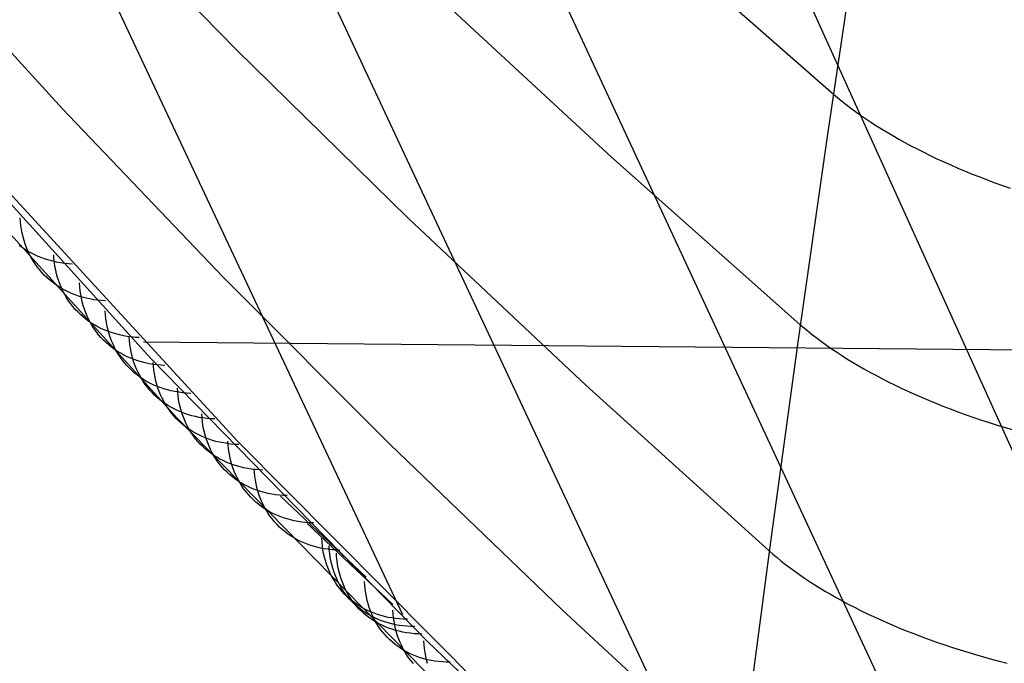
# Model space of a CAD drawing. Header units: millimetres. Extents: x 119 to 175.9, y -203.1 to -153.8.
# Tile 201 of 256: x 172.733 to 173.448, y -201.873 to -201.406. Entities that reach past the tile are written whole.
import ezdxf

# ---------------------------------------------------------------- set-up
doc = ezdxf.new("R2010")
doc.units = ezdxf.units.MM
doc.header["$MEASUREMENT"] = 0
doc.layers.add('Livello 03', color=5, linetype='Continuous', true_color=0x0000ff)

msp = doc.modelspace()

# ---------------------------------------------------------------- linework, layer by layer
at = {"layer": 'Livello 03'}
for p, q in [((173.66528, -202.18566, 52.1384), (173.07895, -200.89112, 49.72295)), ((173.01151, -201.83807, 51.65806), (172.6407, -201.04991, 50.1296)), ((173.29397, -202.10426, 52.08359), (172.86534, -201.18932, 50.31765)), ((173.49594, -202.18289, 52.17912), (173.05403, -201.23227, 50.35787)), ((172.77054, -201.30516, 51.64546), (172.89068, -201.42817, 51.85466)), ((173.18402, -201.3374, 52.58094), (173.32398, -201.46017, 52.79257)), ((173.34234, -201.33766, 52.90049), (173.31951, -201.49108, 52.76736)), ((172.65237, -201.34801, 51.30208), (172.76454, -201.47096, 51.50707)), ((173.03063, -201.38361, 52.21344), (173.16302, -201.50598, 52.42278)), ((172.89068, -201.42817, 51.85466), (173.01526, -201.5503, 52.06085)), ((172.64084, -201.445, 51.19321), (172.82851, -201.65208, 51.53119)), ((173.32398, -201.46017, 52.79257), (173.32698, -201.46271, 52.79691)), ((173.32698, -201.46271, 52.79691), (173.33009, -201.46525, 52.80121)), ((173.33009, -201.46525, 52.80121), (173.33331, -201.46778, 52.80549)), ((172.76454, -201.47096, 51.50707), (172.88112, -201.59309, 51.70924)), ((173.33331, -201.46778, 52.80549), (173.33663, -201.47032, 52.80972)), ((173.33663, -201.47032, 52.80972), (173.34007, -201.47285, 52.81392)), ((173.34007, -201.47285, 52.81392), (173.34361, -201.47538, 52.81807)), ((173.34361, -201.47538, 52.81807), (173.34727, -201.4779, 52.82217)), ((173.34727, -201.4779, 52.82217), (173.35103, -201.48041, 52.82623)), ((173.35103, -201.48041, 52.82623), (173.35489, -201.48291, 52.83023)), ((172.84748, -201.69523, 51.49444), (172.65922, -201.48764, 51.15808)), ((173.35489, -201.48291, 52.83023), (173.35886, -201.4854, 52.83418)), ((173.35886, -201.4854, 52.83418), (173.36294, -201.48788, 52.83807)), ((173.36294, -201.48788, 52.83807), (173.36712, -201.49035, 52.84189)), ((173.31951, -201.49108, 52.76736), (173.29815, -201.64029, 52.6293)), ((173.36712, -201.49035, 52.84189), (173.3714, -201.4928, 52.84566)), ((173.3714, -201.4928, 52.84566), (173.37579, -201.49523, 52.84935)), ((173.37579, -201.49523, 52.84935), (173.38027, -201.49764, 52.85298)), ((173.38027, -201.49764, 52.85298), (173.38485, -201.50003, 52.85653)), ((173.38485, -201.50003, 52.85653), (173.38953, -201.5024, 52.86)), ((173.38953, -201.5024, 52.86), (173.3943, -201.50474, 52.8634)), ((172.89144, -201.71205, 51.45815), (172.70185, -201.50581, 51.1235)), ((173.16302, -201.50598, 52.42278), (173.29973, -201.62734, 52.62881)), ((173.3943, -201.50474, 52.8634), (173.39917, -201.50706, 52.86671)), ((173.39917, -201.50706, 52.86671), (173.40412, -201.50935, 52.86994)), ((173.40412, -201.50935, 52.86994), (173.40917, -201.51161, 52.87308)), ((173.40917, -201.51161, 52.87308), (173.4143, -201.51385, 52.87614)), ((173.4143, -201.51385, 52.87614), (173.41951, -201.51605, 52.8791)), ((173.41951, -201.51605, 52.8791), (173.4248, -201.51821, 52.88196)), ((173.4248, -201.51821, 52.88196), (173.43017, -201.52034, 52.88473)), ((173.43017, -201.52034, 52.88473), (173.43562, -201.52244, 52.88741)), ((173.43562, -201.52244, 52.88741), (173.44113, -201.52449, 52.88998)), ((173.44113, -201.52449, 52.88998), (173.44672, -201.52651, 52.89245)), ((173.44672, -201.52651, 52.89245), (173.45237, -201.52849, 52.89481)), ((172.73393, -201.55286, 51.36284), (172.73372, -201.55001, 51.36472)), ((172.73424, -201.55568, 51.36093), (172.73393, -201.55286, 51.36284)), ((173.01526, -201.5503, 52.06085), (173.14417, -201.67149, 52.26391)), ((172.73466, -201.55846, 51.35899), (172.73424, -201.55568, 51.36093)), ((172.73518, -201.56119, 51.35701), (172.73466, -201.55846, 51.35899)), ((172.73581, -201.56388, 51.355), (172.73518, -201.56119, 51.35701)), ((172.73655, -201.56652, 51.35296), (172.73581, -201.56388, 51.355)), ((172.73739, -201.56911, 51.35089), (172.73655, -201.56652, 51.35296)), ((172.73512, -201.57155, 51.27736), (172.73299, -201.56997, 51.27951)), ((172.73733, -201.57304, 51.27523), (172.73512, -201.57155, 51.27736)), ((172.73961, -201.57444, 51.27311), (172.73733, -201.57304, 51.27523)), ((172.73833, -201.57165, 51.3488), (172.73739, -201.56911, 51.35089)), ((172.73937, -201.57413, 51.3467), (172.73833, -201.57165, 51.3488)), ((172.74051, -201.57655, 51.34457), (172.73937, -201.57413, 51.3467)), ((172.74196, -201.57575, 51.27101), (172.73961, -201.57444, 51.27311)), ((172.74176, -201.5789, 51.34242), (172.74051, -201.57655, 51.34457)), ((172.7431, -201.58119, 51.34027), (172.74176, -201.5789, 51.34242)), ((172.74437, -201.57696, 51.26894), (172.74196, -201.57575, 51.27101)), ((172.74453, -201.58341, 51.3381), (172.7431, -201.58119, 51.34027)), ((172.74686, -201.57808, 51.26688), (172.74437, -201.57696, 51.26894)), ((172.7494, -201.5791, 51.26485), (172.74686, -201.57808, 51.26688)), ((172.75201, -201.58002, 51.26285), (172.7494, -201.5791, 51.26485)), ((172.75467, -201.58084, 51.26088), (172.75201, -201.58002, 51.26285)), ((172.75738, -201.58157, 51.25894), (172.75467, -201.58084, 51.26088)), ((172.76014, -201.58219, 51.25704), (172.75738, -201.58157, 51.25894)), ((172.75825, -201.57967, 51.40627), (172.75805, -201.57682, 51.40815)), ((172.75857, -201.58249, 51.40435), (172.75825, -201.57967, 51.40627)), ((172.74606, -201.58555, 51.33592), (172.74453, -201.58341, 51.3381)), ((172.74768, -201.58762, 51.33374), (172.74606, -201.58555, 51.33592)), ((172.7494, -201.58962, 51.33156), (172.74768, -201.58762, 51.33374)), ((172.75898, -201.58527, 51.4024), (172.75857, -201.58249, 51.40435)), ((172.75951, -201.58801, 51.40041), (172.75898, -201.58527, 51.4024)), ((172.76014, -201.5907, 51.39839), (172.75951, -201.58801, 51.40041)), ((172.76295, -201.5827, 51.25518), (172.76014, -201.58219, 51.25704)), ((172.7658, -201.58312, 51.25335), (172.76295, -201.5827, 51.25518)), ((172.7687, -201.58343, 51.25157), (172.7658, -201.58312, 51.25335)), ((172.77162, -201.58364, 51.24983), (172.7687, -201.58343, 51.25157)), ((172.7512, -201.59153, 51.32938), (172.7494, -201.58962, 51.33156)), ((172.75308, -201.59337, 51.32719), (172.7512, -201.59153, 51.32938)), ((172.75505, -201.59512, 51.32502), (172.75308, -201.59337, 51.32719)), ((172.75711, -201.59678, 51.32285), (172.75505, -201.59512, 51.32502)), ((172.76087, -201.59334, 51.39635), (172.76014, -201.5907, 51.39839)), ((172.76171, -201.59594, 51.39427), (172.76087, -201.59334, 51.39635)), ((172.76265, -201.59847, 51.39217), (172.76171, -201.59594, 51.39427)), ((172.88112, -201.59309, 51.70924), (173.00203, -201.71433, 51.90849)), ((172.75924, -201.59835, 51.32069), (172.75711, -201.59678, 51.32285)), ((172.76144, -201.59984, 51.31855), (172.75924, -201.59835, 51.32069)), ((172.76372, -201.60123, 51.31642), (172.76144, -201.59984, 51.31855)), ((172.76369, -201.60095, 51.39005), (172.76265, -201.59847, 51.39217)), ((172.76484, -201.60337, 51.38792), (172.76369, -201.60095, 51.39005)), ((172.76608, -201.60253, 51.3143), (172.76372, -201.60123, 51.31642)), ((172.7685, -201.60374, 51.31221), (172.76608, -201.60253, 51.3143)), ((172.7769, -201.60005, 51.43922), (172.7767, -201.59719, 51.4411)), ((172.77721, -201.60287, 51.43729), (172.7769, -201.60005, 51.43922)), ((172.77763, -201.60565, 51.43533), (172.77721, -201.60287, 51.43729)), ((172.76608, -201.60572, 51.38576), (172.76484, -201.60337, 51.38792)), ((172.76742, -201.60801, 51.38359), (172.76608, -201.60572, 51.38576)), ((172.76886, -201.61022, 51.38142), (172.76742, -201.60801, 51.38359)), ((172.77098, -201.60485, 51.31015), (172.7685, -201.60374, 51.31221)), ((172.77039, -201.61237, 51.37923), (172.76886, -201.61022, 51.38142)), ((172.77353, -201.60586, 51.3081), (172.77098, -201.60485, 51.31015)), ((172.77613, -201.60677, 51.30609), (172.77353, -201.60586, 51.3081)), ((172.7788, -201.60758, 51.30411), (172.77613, -201.60677, 51.30609)), ((172.77815, -201.60839, 51.43334), (172.77763, -201.60565, 51.43533)), ((172.77878, -201.61108, 51.43131), (172.77815, -201.60839, 51.43334)), ((172.78151, -201.60829, 51.30216), (172.7788, -201.60758, 51.30411)), ((172.78428, -201.6089, 51.30024), (172.78151, -201.60829, 51.30216)), ((172.78709, -201.6094, 51.29836), (172.78428, -201.6089, 51.30024)), ((172.78994, -201.60981, 51.29653), (172.78709, -201.6094, 51.29836)), ((172.79283, -201.6101, 51.29473), (172.78994, -201.60981, 51.29653)), ((172.79576, -201.6103, 51.29298), (172.79283, -201.6101, 51.29473)), ((172.77201, -201.61443, 51.37703), (172.77039, -201.61237, 51.37923)), ((172.77372, -201.61643, 51.37484), (172.77201, -201.61443, 51.37703)), ((172.77552, -201.61834, 51.37264), (172.77372, -201.61643, 51.37484)), ((172.77952, -201.61373, 51.42926), (172.77878, -201.61108, 51.43131)), ((172.78035, -201.61632, 51.42718), (172.77952, -201.61373, 51.42926)), ((172.78129, -201.61886, 51.42507), (172.78035, -201.61632, 51.42718)), ((172.77741, -201.62017, 51.37045), (172.77552, -201.61834, 51.37264)), ((172.77938, -201.62191, 51.36826), (172.77741, -201.62017, 51.37045)), ((172.78144, -201.62357, 51.36608), (172.77938, -201.62191, 51.36826)), ((172.78234, -201.62134, 51.42295), (172.78129, -201.61886, 51.42507)), ((172.78357, -201.62514, 51.36391), (172.78144, -201.62357, 51.36608)), ((172.78348, -201.62375, 51.4208), (172.78234, -201.62134, 51.42295)), ((172.78472, -201.6261, 51.41864), (172.78348, -201.62375, 51.4208)), ((172.79568, -201.62042, 51.47209), (172.79548, -201.61756, 51.47398)), ((172.79599, -201.62324, 51.47016), (172.79568, -201.62042, 51.47209)), ((172.7964, -201.62602, 51.4682), (172.79599, -201.62324, 51.47016)), ((172.78578, -201.62662, 51.36175), (172.78357, -201.62514, 51.36391)), ((172.78606, -201.62839, 51.41646), (172.78472, -201.6261, 51.41864)), ((172.78806, -201.628, 51.35961), (172.78578, -201.62662, 51.36175)), ((172.7875, -201.6306, 51.41427), (172.78606, -201.62839, 51.41646)), ((172.78903, -201.63275, 51.41208), (172.7875, -201.6306, 51.41427)), ((172.79041, -201.62929, 51.35748), (172.78806, -201.628, 51.35961)), ((172.79283, -201.63049, 51.35538), (172.79041, -201.62929, 51.35748)), ((172.79532, -201.63159, 51.3533), (172.79283, -201.63049, 51.35538)), ((172.79787, -201.63259, 51.35124), (172.79532, -201.63159, 51.3533)), ((172.79693, -201.62877, 51.4662), (172.7964, -201.62602, 51.4682)), ((172.79755, -201.63146, 51.46417), (172.79693, -201.62877, 51.4662)), ((172.79829, -201.63411, 51.46211), (172.79755, -201.63146, 51.46417)), ((173.29973, -201.62734, 52.62881), (173.30266, -201.62984, 52.63304)), ((173.30266, -201.62984, 52.63304), (173.3057, -201.63235, 52.63723)), ((172.79065, -201.63481, 51.40988), (172.78903, -201.63275, 51.41208)), ((172.79237, -201.6368, 51.40767), (172.79065, -201.63481, 51.40988)), ((172.79417, -201.63871, 51.40547), (172.79237, -201.6368, 51.40767)), ((172.79606, -201.64053, 51.40326), (172.79417, -201.63871, 51.40547)), ((172.80048, -201.63349, 51.34921), (172.79787, -201.63259, 51.35124)), ((172.79912, -201.6367, 51.46002), (172.79829, -201.63411, 51.46211)), ((172.80007, -201.63923, 51.45791), (172.79912, -201.6367, 51.46002)), ((172.80314, -201.63429, 51.34722), (172.80048, -201.63349, 51.34921)), ((172.80586, -201.63499, 51.34526), (172.80314, -201.63429, 51.34722)), ((172.80862, -201.63559, 51.34333), (172.80586, -201.63499, 51.34526)), ((172.81143, -201.63609, 51.34144), (172.80862, -201.63559, 51.34333)), ((172.81429, -201.63648, 51.33959), (172.81143, -201.63609, 51.34144)), ((172.81302, -201.63903, 51.50226), (172.81282, -201.63625, 51.5041)), ((172.81718, -201.63676, 51.33778), (172.81429, -201.63648, 51.33959)), ((172.82011, -201.63694, 51.33602), (172.81718, -201.63676, 51.33778)), ((173.3057, -201.63235, 52.63723), (173.30884, -201.63486, 52.64139)), ((173.30884, -201.63486, 52.64139), (173.31209, -201.63736, 52.64551)), ((173.31209, -201.63736, 52.64551), (173.31545, -201.63986, 52.6496)), ((172.79803, -201.64227, 51.40106), (172.79606, -201.64053, 51.40326)), ((172.80008, -201.64393, 51.39887), (172.79803, -201.64227, 51.40106)), ((172.80111, -201.64171, 51.45577), (172.80007, -201.63923, 51.45791)), ((172.80222, -201.64549, 51.39669), (172.80008, -201.64393, 51.39887)), ((172.80225, -201.64413, 51.45362), (172.80111, -201.64171, 51.45577)), ((172.80443, -201.64696, 51.39452), (172.80222, -201.64549, 51.39669)), ((172.80349, -201.64648, 51.45145), (172.80225, -201.64413, 51.45362)), ((172.81331, -201.64178, 51.50038), (172.81302, -201.63903, 51.50226)), ((172.81371, -201.64449, 51.49847), (172.81331, -201.64178, 51.50038)), ((172.81421, -201.64716, 51.49652), (172.81371, -201.64449, 51.49847)), ((173.71543, -201.64847, 51.10654), (172.82316, -201.64027, 51.34139)), ((173.29815, -201.64029, 52.6293), (173.27827, -201.78512, 52.48643)), ((173.31545, -201.63986, 52.6496), (173.31891, -201.64236, 52.65364)), ((173.31891, -201.64236, 52.65364), (173.32248, -201.64484, 52.65764)), ((173.32248, -201.64484, 52.65764), (173.32615, -201.64732, 52.66158)), ((172.80483, -201.64876, 51.44926), (172.80349, -201.64648, 51.45145)), ((172.80671, -201.64835, 51.39237), (172.80443, -201.64696, 51.39452)), ((172.80627, -201.65098, 51.44707), (172.80483, -201.64876, 51.44926)), ((172.8078, -201.65312, 51.44486), (172.80627, -201.65098, 51.44707)), ((172.80906, -201.64963, 51.39024), (172.80671, -201.64835, 51.39237)), ((172.80943, -201.65518, 51.44265), (172.8078, -201.65312, 51.44486)), ((172.81148, -201.65082, 51.38812), (172.80906, -201.64963, 51.39024)), ((172.81397, -201.65192, 51.38603), (172.81148, -201.65082, 51.38812)), ((172.81652, -201.65291, 51.38397), (172.81397, -201.65192, 51.38603)), ((172.8148, -201.64978, 51.49455), (172.81421, -201.64716, 51.49652)), ((172.8155, -201.65236, 51.49254), (172.8148, -201.64978, 51.49455)), ((172.8163, -201.65489, 51.49051), (172.8155, -201.65236, 51.49254)), ((172.81913, -201.6538, 51.38193), (172.81652, -201.65291, 51.38397)), ((172.82851, -201.65208, 51.53119), (173.02933, -201.85751, 51.86255)), ((173.32615, -201.64732, 52.66158), (173.32993, -201.64979, 52.66548)), ((173.32993, -201.64979, 52.66548), (173.33381, -201.65225, 52.66933)), ((173.33381, -201.65225, 52.66933), (173.33779, -201.6547, 52.67311)), ((172.81114, -201.65716, 51.44044), (172.80943, -201.65518, 51.44265)), ((172.81294, -201.65907, 51.43822), (172.81114, -201.65716, 51.44044)), ((172.81483, -201.66089, 51.43601), (172.81294, -201.65907, 51.43822)), ((172.81719, -201.65737, 51.48845), (172.8163, -201.65489, 51.49051)), ((172.81818, -201.6598, 51.48638), (172.81719, -201.65737, 51.48845)), ((172.81926, -201.66216, 51.48428), (172.81818, -201.6598, 51.48638)), ((172.82179, -201.6546, 51.37992), (172.81913, -201.6538, 51.38193)), ((172.82451, -201.65529, 51.37795), (172.82179, -201.6546, 51.37992)), ((172.82728, -201.65588, 51.37601), (172.82451, -201.65529, 51.37795)), ((172.83009, -201.65636, 51.37411), (172.82728, -201.65588, 51.37601)), ((172.83295, -201.65674, 51.37226), (172.83009, -201.65636, 51.37411)), ((172.83047, -201.65771, 51.53231), (172.83028, -201.65493, 51.53416)), ((172.83076, -201.66046, 51.53043), (172.83047, -201.65771, 51.53231)), ((172.83584, -201.65702, 51.37044), (172.83295, -201.65674, 51.37226)), ((172.83877, -201.65719, 51.36867), (172.83584, -201.65702, 51.37044)), ((173.33779, -201.6547, 52.67311), (173.34187, -201.65713, 52.67684)), ((173.34187, -201.65713, 52.67684), (173.34606, -201.65954, 52.6805)), ((173.34606, -201.65954, 52.6805), (173.35034, -201.66194, 52.6841)), ((172.8168, -201.66263, 51.4338), (172.81483, -201.66089, 51.43601)), ((172.81886, -201.66428, 51.4316), (172.8168, -201.66263, 51.4338)), ((172.82099, -201.66584, 51.42941), (172.81886, -201.66428, 51.4316)), ((172.82044, -201.66446, 51.48217), (172.81926, -201.66216, 51.48428)), ((172.82172, -201.6667, 51.48004), (172.82044, -201.66446, 51.48217)), ((172.8232, -201.6673, 51.42723), (172.82099, -201.66584, 51.42941)), ((172.82308, -201.66888, 51.4779), (172.82172, -201.6667, 51.48004)), ((172.82548, -201.66868, 51.42507), (172.8232, -201.6673, 51.42723)), ((172.83116, -201.66318, 51.52852), (172.83076, -201.66046, 51.53043)), ((172.83166, -201.66585, 51.52656), (172.83116, -201.66318, 51.52852)), ((172.83225, -201.66847, 51.52458), (172.83166, -201.66585, 51.52656)), ((173.35034, -201.66194, 52.6841), (173.35472, -201.66431, 52.68763)), ((173.35472, -201.66431, 52.68763), (173.3592, -201.66667, 52.69109)), ((173.3592, -201.66667, 52.69109), (173.36377, -201.669, 52.69447)), ((172.82454, -201.67098, 51.47575), (172.82308, -201.66888, 51.4779)), ((172.82608, -201.67302, 51.4736), (172.82454, -201.67098, 51.47575)), ((172.82784, -201.66996, 51.42292), (172.82548, -201.66868, 51.42507)), ((172.82771, -201.67498, 51.47144), (172.82608, -201.67302, 51.4736)), ((172.83026, -201.67114, 51.4208), (172.82784, -201.66996, 51.42292)), ((172.83275, -201.67223, 51.4187), (172.83026, -201.67114, 51.4208)), ((172.83295, -201.67105, 51.52257), (172.83225, -201.66847, 51.52458)), ((172.8353, -201.67322, 51.41663), (172.83275, -201.67223, 51.4187)), ((172.83374, -201.67358, 51.52053), (172.83295, -201.67105, 51.52257)), ((172.83464, -201.67606, 51.51847), (172.83374, -201.67358, 51.52053)), ((172.83791, -201.6741, 51.41458), (172.8353, -201.67322, 51.41663)), ((172.84057, -201.67489, 51.41256), (172.83791, -201.6741, 51.41458)), ((172.84803, -201.67639, 51.56231), (172.84783, -201.6736, 51.56416)), ((173.14417, -201.67149, 52.26391), (173.27728, -201.79166, 52.46376)), ((173.36377, -201.669, 52.69447), (173.36844, -201.67131, 52.69778)), ((173.36844, -201.67131, 52.69778), (173.37319, -201.67359, 52.701)), ((173.37319, -201.67359, 52.701), (173.37803, -201.67585, 52.70415)), ((172.82942, -201.67686, 51.46928), (172.82771, -201.67498, 51.47144)), ((172.83122, -201.67867, 51.46712), (172.82942, -201.67686, 51.46928)), ((172.83309, -201.6804, 51.46496), (172.83122, -201.67867, 51.46712)), ((172.83505, -201.68204, 51.46281), (172.83309, -201.6804, 51.46496)), ((172.83563, -201.67849, 51.51639), (172.83464, -201.67606, 51.51847)), ((172.83671, -201.68085, 51.51429), (172.83563, -201.67849, 51.51639)), ((172.83789, -201.68315, 51.51217), (172.83671, -201.68085, 51.51429)), ((172.84329, -201.67557, 51.41058), (172.84057, -201.67489, 51.41256)), ((172.84606, -201.67615, 51.40863), (172.84329, -201.67557, 51.41058)), ((172.84887, -201.67663, 51.40672), (172.84606, -201.67615, 51.40863)), ((172.84832, -201.67914, 51.56043), (172.84803, -201.67639, 51.56231)), ((172.84872, -201.68185, 51.5585), (172.84832, -201.67914, 51.56043)), ((172.85173, -201.677, 51.40486), (172.84887, -201.67663, 51.40672)), ((172.85462, -201.67727, 51.40303), (172.85173, -201.677, 51.40486)), ((172.85755, -201.67743, 51.40125), (172.85462, -201.67727, 51.40303)), ((173.37803, -201.67585, 52.70415), (173.38296, -201.67807, 52.70721)), ((173.38296, -201.67807, 52.70721), (173.38797, -201.68027, 52.71018)), ((173.38797, -201.68027, 52.71018), (173.39307, -201.68243, 52.71306)), ((172.83708, -201.68361, 51.46066), (172.83505, -201.68204, 51.46281)), ((172.83918, -201.68508, 51.45853), (172.83708, -201.68361, 51.46066)), ((172.83917, -201.68539, 51.51003), (172.83789, -201.68315, 51.51217)), ((172.84053, -201.68756, 51.50789), (172.83917, -201.68539, 51.51003)), ((172.84136, -201.68647, 51.45641), (172.83918, -201.68508, 51.45853)), ((172.84198, -201.68967, 51.50573), (172.84053, -201.68756, 51.50789)), ((172.84361, -201.68777, 51.4543), (172.84136, -201.68647, 51.45641)), ((172.84592, -201.68898, 51.45221), (172.84361, -201.68777, 51.4543)), ((172.84921, -201.68453, 51.55655), (172.84872, -201.68185, 51.5585)), ((172.84981, -201.68716, 51.55456), (172.84921, -201.68453, 51.55655)), ((172.8505, -201.68974, 51.55254), (172.84981, -201.68716, 51.55456)), ((173.39307, -201.68243, 52.71306), (173.39824, -201.68456, 52.71586)), ((173.39824, -201.68456, 52.71586), (173.40349, -201.68665, 52.71855)), ((173.40349, -201.68665, 52.71855), (173.40881, -201.68871, 52.72116)), ((173.40881, -201.68871, 52.72116), (173.4142, -201.69073, 52.72366)), ((172.84353, -201.6917, 51.50357), (172.84198, -201.68967, 51.50573)), ((172.84516, -201.69366, 51.5014), (172.84353, -201.6917, 51.50357)), ((172.84687, -201.69554, 51.49923), (172.84516, -201.69366, 51.5014)), ((172.84829, -201.6901, 51.45015), (172.84592, -201.68898, 51.45221)), ((172.84867, -201.69734, 51.49706), (172.84687, -201.69554, 51.49923)), ((173.049, -201.90109, 51.82412), (172.84748, -201.69523, 51.49444)), ((172.85073, -201.69112, 51.4481), (172.84829, -201.6901, 51.45015)), ((172.8513, -201.69227, 51.5505), (172.8505, -201.68974, 51.55254)), ((172.85322, -201.69205, 51.44608), (172.85073, -201.69112, 51.4481)), ((172.85219, -201.69475, 51.54843), (172.8513, -201.69227, 51.5505)), ((172.85318, -201.69717, 51.54634), (172.85219, -201.69475, 51.54843)), ((172.85577, -201.69289, 51.44409), (172.85322, -201.69205, 51.44608)), ((172.85837, -201.69363, 51.44213), (172.85577, -201.69289, 51.44409)), ((172.86102, -201.69427, 51.4402), (172.85837, -201.69363, 51.44213)), ((172.86372, -201.69481, 51.4383), (172.86102, -201.69427, 51.4402)), ((172.86646, -201.69526, 51.43644), (172.86372, -201.69481, 51.4383)), ((172.86569, -201.69506, 51.59225), (172.8655, -201.69227, 51.5941)), ((172.86599, -201.69781, 51.59036), (172.86569, -201.69506, 51.59225)), ((172.86923, -201.6956, 51.43462), (172.86646, -201.69526, 51.43644)), ((172.87205, -201.69585, 51.43284), (172.86923, -201.6956, 51.43462)), ((172.8749, -201.696, 51.4311), (172.87205, -201.69585, 51.43284)), ((173.4142, -201.69073, 52.72366), (173.41966, -201.69271, 52.72607)), ((173.41966, -201.69271, 52.72607), (173.42518, -201.69465, 52.72837)), ((173.42518, -201.69465, 52.72837), (173.43076, -201.69654, 52.73057)), ((172.85054, -201.69907, 51.49489), (172.84867, -201.69734, 51.49706)), ((172.8525, -201.70071, 51.49273), (172.85054, -201.69907, 51.49489)), ((172.85453, -201.70227, 51.49058), (172.8525, -201.70071, 51.49273)), ((172.85427, -201.69953, 51.54423), (172.85318, -201.69717, 51.54634)), ((172.85545, -201.70183, 51.54211), (172.85427, -201.69953, 51.54423)), ((172.85663, -201.70374, 51.48844), (172.85453, -201.70227, 51.49058)), ((172.85672, -201.70407, 51.53996), (172.85545, -201.70183, 51.54211)), ((172.86638, -201.70053, 51.58843), (172.86599, -201.69781, 51.59036)), ((172.86688, -201.7032, 51.58647), (172.86638, -201.70053, 51.58843)), ((173.43076, -201.69654, 52.73057), (173.4364, -201.6984, 52.73266)), ((173.4364, -201.6984, 52.73266), (173.44209, -201.70021, 52.73465)), ((173.44209, -201.70021, 52.73465), (173.44784, -201.70197, 52.73654)), ((173.44784, -201.70197, 52.73654), (173.45363, -201.70369, 52.73831)), ((172.85881, -201.70512, 51.48631), (172.85663, -201.70374, 51.48844)), ((172.85808, -201.70624, 51.53781), (172.85672, -201.70407, 51.53996)), ((172.85954, -201.70834, 51.53565), (172.85808, -201.70624, 51.53781)), ((172.86106, -201.70642, 51.48419), (172.85881, -201.70512, 51.48631)), ((172.86108, -201.71037, 51.53348), (172.85954, -201.70834, 51.53565)), ((172.86337, -201.70762, 51.4821), (172.86106, -201.70642, 51.48419)), ((172.86574, -201.70873, 51.48002), (172.86337, -201.70762, 51.4821)), ((172.86818, -201.70975, 51.47797), (172.86574, -201.70873, 51.48002)), ((172.86747, -201.70583, 51.58448), (172.86688, -201.7032, 51.58647)), ((172.86817, -201.70841, 51.58246), (172.86747, -201.70583, 51.58448)), ((172.86896, -201.71094, 51.58041), (172.86817, -201.70841, 51.58246)), ((172.87067, -201.71068, 51.47594), (172.86818, -201.70975, 51.47797)), ((172.86271, -201.71233, 51.5313), (172.86108, -201.71037, 51.53348)), ((172.86443, -201.71421, 51.52912), (172.86271, -201.71233, 51.5313)), ((172.86622, -201.71601, 51.52694), (172.86443, -201.71421, 51.52912)), ((172.8681, -201.71773, 51.52477), (172.86622, -201.71601, 51.52694)), ((172.86986, -201.71342, 51.57833), (172.86896, -201.71094, 51.58041)), ((172.87084, -201.71584, 51.57624), (172.86986, -201.71342, 51.57833)), ((172.87322, -201.71151, 51.47394), (172.87067, -201.71068, 51.47594)), ((172.87193, -201.7182, 51.57412), (172.87084, -201.71584, 51.57624)), ((172.87582, -201.71224, 51.47197), (172.87322, -201.71151, 51.47394)), ((172.87847, -201.71287, 51.47003), (172.87582, -201.71224, 51.47197)), ((172.88117, -201.71341, 51.46812), (172.87847, -201.71287, 51.47003)), ((172.88391, -201.71384, 51.46625), (172.88117, -201.71341, 51.46812)), ((172.88669, -201.71418, 51.46442), (172.88391, -201.71384, 51.46625)), ((172.88465, -201.71496, 51.62412), (172.88446, -201.71217, 51.62598)), ((172.88495, -201.71772, 51.62223), (172.88465, -201.71496, 51.62412)), ((172.88951, -201.71442, 51.46263), (172.88669, -201.71418, 51.46442)), ((172.89235, -201.71456, 51.46089), (172.88951, -201.71442, 51.46263)), ((173.09438, -201.91635, 51.7861), (172.89144, -201.71205, 51.45815)), ((173.00203, -201.71433, 51.90849), (173.12714, -201.83462, 52.10472)), ((172.87005, -201.71937, 51.5226), (172.8681, -201.71773, 51.52477)), ((172.87209, -201.72092, 51.52044), (172.87005, -201.71937, 51.5226)), ((172.87311, -201.72051, 51.57199), (172.87193, -201.7182, 51.57412)), ((172.87419, -201.72239, 51.51829), (172.87209, -201.72092, 51.52044)), ((172.87438, -201.72274, 51.56984), (172.87311, -201.72051, 51.57199)), ((172.87637, -201.72377, 51.51615), (172.87419, -201.72239, 51.51829)), ((172.87575, -201.72491, 51.56768), (172.87438, -201.72274, 51.56984)), ((172.87861, -201.72506, 51.51403), (172.87637, -201.72377, 51.51615)), ((172.88534, -201.72044, 51.62029), (172.88495, -201.71772, 51.62223)), ((172.88584, -201.72311, 51.61833), (172.88534, -201.72044, 51.62029)), ((172.88643, -201.72574, 51.61633), (172.88584, -201.72311, 51.61833)), ((172.8772, -201.72701, 51.56551), (172.87575, -201.72491, 51.56768)), ((172.87874, -201.72904, 51.56333), (172.8772, -201.72701, 51.56551)), ((172.88093, -201.72626, 51.51192), (172.87861, -201.72506, 51.51403)), ((172.88037, -201.73099, 51.56114), (172.87874, -201.72904, 51.56333)), ((172.88209, -201.73287, 51.55896), (172.88037, -201.73099, 51.56114)), ((172.8833, -201.72736, 51.50984), (172.88093, -201.72626, 51.51192)), ((172.88574, -201.72837, 51.50778), (172.8833, -201.72736, 51.50984)), ((172.88823, -201.72929, 51.50574), (172.88574, -201.72837, 51.50778)), ((172.88713, -201.72832, 51.6143), (172.88643, -201.72574, 51.61633)), ((172.88792, -201.73085, 51.61225), (172.88713, -201.72832, 51.6143)), ((172.88881, -201.73333, 51.61017), (172.88792, -201.73085, 51.61225)), ((172.89078, -201.73011, 51.50373), (172.88823, -201.72929, 51.50574)), ((172.89338, -201.73084, 51.50175), (172.89078, -201.73011, 51.50373)), ((172.89603, -201.73146, 51.4998), (172.89338, -201.73084, 51.50175)), ((172.89873, -201.73199, 51.49789), (172.89603, -201.73146, 51.4998)), ((172.88389, -201.73467, 51.55677), (172.88209, -201.73287, 51.55896)), ((172.88576, -201.73638, 51.55459), (172.88389, -201.73467, 51.55677)), ((172.88772, -201.73802, 51.55241), (172.88576, -201.73638, 51.55459)), ((172.88975, -201.73957, 51.55024), (172.88772, -201.73802, 51.55241)), ((172.8898, -201.73575, 51.60806), (172.88881, -201.73333, 51.61017)), ((172.89089, -201.73811, 51.60594), (172.8898, -201.73575, 51.60806)), ((172.89207, -201.74041, 51.6038), (172.89089, -201.73811, 51.60594)), ((172.90147, -201.73242, 51.49601), (172.89873, -201.73199, 51.49789)), ((172.90425, -201.73275, 51.49417), (172.90147, -201.73242, 51.49601)), ((172.90374, -201.73486, 51.65593), (172.90355, -201.73207, 51.65779)), ((172.90403, -201.73761, 51.65403), (172.90374, -201.73486, 51.65593)), ((172.90442, -201.74033, 51.65209), (172.90403, -201.73761, 51.65403)), ((172.90707, -201.73298, 51.49237), (172.90425, -201.73275, 51.49417)), ((172.90992, -201.73311, 51.49062), (172.90707, -201.73298, 51.49237)), ((172.89186, -201.74103, 51.54808), (172.88975, -201.73957, 51.55024)), ((172.89403, -201.7424, 51.54594), (172.89186, -201.74103, 51.54808)), ((172.89334, -201.74265, 51.60164), (172.89207, -201.74041, 51.6038)), ((172.89471, -201.74482, 51.59947), (172.89334, -201.74265, 51.60164)), ((172.89628, -201.74369, 51.5438), (172.89403, -201.7424, 51.54594)), ((172.89616, -201.74691, 51.59729), (172.89471, -201.74482, 51.59947)), ((172.89859, -201.74488, 51.54169), (172.89628, -201.74369, 51.5438)), ((172.90097, -201.74598, 51.5396), (172.89859, -201.74488, 51.54169)), ((172.90341, -201.74699, 51.53753), (172.90097, -201.74598, 51.5396)), ((172.90492, -201.74301, 51.65012), (172.90442, -201.74033, 51.65209)), ((172.90551, -201.74564, 51.64812), (172.90492, -201.74301, 51.65012)), ((172.90621, -201.74822, 51.64608), (172.90551, -201.74564, 51.64812)), ((172.8977, -201.74894, 51.59511), (172.89616, -201.74691, 51.59729)), ((172.89933, -201.75089, 51.59291), (172.8977, -201.74894, 51.59511)), ((172.90105, -201.75276, 51.59072), (172.89933, -201.75089, 51.59291)), ((172.90285, -201.75456, 51.58853), (172.90105, -201.75276, 51.59072)), ((172.9059, -201.7479, 51.53548), (172.90341, -201.74699, 51.53753)), ((172.90845, -201.74871, 51.53346), (172.9059, -201.7479, 51.53548)), ((172.907, -201.75075, 51.64402), (172.90621, -201.74822, 51.64608)), ((172.90789, -201.75323, 51.64193), (172.907, -201.75075, 51.64402)), ((172.91105, -201.74943, 51.53147), (172.90845, -201.74871, 51.53346)), ((172.9137, -201.75005, 51.52952), (172.91105, -201.74943, 51.53147)), ((172.9164, -201.75057, 51.52759), (172.9137, -201.75005, 51.52952)), ((172.91914, -201.75099, 51.52571), (172.9164, -201.75057, 51.52759)), ((172.92192, -201.75131, 51.52386), (172.91914, -201.75099, 51.52571)), ((172.92474, -201.75153, 51.52206), (172.92192, -201.75131, 51.52386)), ((172.98487, -201.81093, 51.61488), (172.92275, -201.75194, 51.68954)), ((172.92758, -201.75165, 51.52029), (172.92474, -201.75153, 51.52206)), ((172.90472, -201.75627, 51.58633), (172.90285, -201.75456, 51.58853)), ((172.90668, -201.7579, 51.58415), (172.90472, -201.75627, 51.58633)), ((172.90871, -201.75945, 51.58197), (172.90668, -201.7579, 51.58415)), ((172.90888, -201.75565, 51.63982), (172.90789, -201.75323, 51.64193)), ((172.91082, -201.7609, 51.5798), (172.90871, -201.75945, 51.58197)), ((172.90997, -201.75801, 51.63769), (172.90888, -201.75565, 51.63982)), ((172.91115, -201.76031, 51.63554), (172.90997, -201.75801, 51.63769)), ((172.91242, -201.76255, 51.63338), (172.91115, -201.76031, 51.63554)), ((172.913, -201.76227, 51.57764), (172.91082, -201.7609, 51.5798)), ((172.91379, -201.76471, 51.6312), (172.91242, -201.76255, 51.63338)), ((172.91525, -201.76355, 51.5755), (172.913, -201.76227, 51.57764)), ((172.91524, -201.76681, 51.62901), (172.91379, -201.76471, 51.6312)), ((172.91679, -201.76883, 51.62682), (172.91524, -201.76681, 51.62901)), ((172.91756, -201.76474, 51.57338), (172.91525, -201.76355, 51.5755)), ((172.91993, -201.76583, 51.57128), (172.91756, -201.76474, 51.57338)), ((172.92237, -201.76683, 51.5692), (172.91993, -201.76583, 51.57128)), ((172.92487, -201.76774, 51.56714), (172.92237, -201.76683, 51.5692)), ((172.91842, -201.77078, 51.62462), (172.91679, -201.76883, 51.62682)), ((172.92013, -201.77265, 51.62242), (172.91842, -201.77078, 51.62462)), ((172.92193, -201.77444, 51.62021), (172.92013, -201.77265, 51.62242)), ((172.92381, -201.77615, 51.61801), (172.92193, -201.77444, 51.62021)), ((172.92742, -201.76854, 51.56511), (172.92487, -201.76774, 51.56714)), ((172.93002, -201.76925, 51.56312), (172.92742, -201.76854, 51.56511)), ((172.93267, -201.76986, 51.56115), (172.93002, -201.76925, 51.56312)), ((172.93537, -201.77038, 51.55922), (172.93267, -201.76986, 51.56115)), ((172.93811, -201.77079, 51.55733), (172.93537, -201.77038, 51.55922)), ((172.94089, -201.7711, 51.55547), (172.93811, -201.77079, 51.55733)), ((172.9437, -201.77131, 51.55366), (172.94089, -201.7711, 51.55547)), ((173.00422, -201.83066, 51.64628), (172.94207, -201.77181, 51.72122)), ((172.94655, -201.77142, 51.55189), (172.9437, -201.77131, 51.55366)), ((172.92577, -201.77778, 51.61582), (172.92381, -201.77615, 51.61801)), ((172.9278, -201.77932, 51.61363), (172.92577, -201.77778, 51.61582)), ((172.92991, -201.78077, 51.61145), (172.9278, -201.77932, 51.61363)), ((172.93209, -201.78213, 51.60929), (172.92991, -201.78077, 51.61145)), ((172.93433, -201.78341, 51.60714), (172.93209, -201.78213, 51.60929)), ((172.93665, -201.78459, 51.605), (172.93433, -201.78341, 51.60714)), ((172.93902, -201.78567, 51.60289), (172.93665, -201.78459, 51.605)), ((172.94146, -201.78667, 51.6008), (172.93902, -201.78567, 51.60289)), ((172.94396, -201.78756, 51.59874), (172.94146, -201.78667, 51.6008)), ((172.94651, -201.78836, 51.5967), (172.94396, -201.78756, 51.59874)), ((172.94911, -201.78907, 51.5947), (172.94651, -201.78836, 51.5967)), ((172.95281, -201.78539, 51.73653), (172.95262, -201.78259, 51.7384)), ((172.9531, -201.78815, 51.73462), (172.95281, -201.78539, 51.73653)), ((172.9535, -201.79087, 51.73267), (172.9531, -201.78815, 51.73462)), ((172.9581, -201.79078, 51.74512), (172.95791, -201.78798, 51.74699)), ((173.27827, -201.78512, 52.48643), (173.25991, -201.92542, 52.33892)), ((172.95176, -201.78967, 51.59272), (172.94911, -201.78907, 51.5947)), ((172.95446, -201.79017, 51.59078), (172.95176, -201.78967, 51.59272)), ((172.95399, -201.79355, 51.73069), (172.9535, -201.79087, 51.73267)), ((172.95459, -201.79619, 51.72867), (172.95399, -201.79355, 51.73069)), ((172.9572, -201.79058, 51.58888), (172.95446, -201.79017, 51.59078)), ((172.95998, -201.79088, 51.58701), (172.9572, -201.79058, 51.58888)), ((172.95839, -201.79354, 51.7432), (172.9581, -201.79078, 51.74512)), ((172.95878, -201.79627, 51.74125), (172.95839, -201.79354, 51.7432)), ((172.9628, -201.79108, 51.58519), (172.95998, -201.79088, 51.58701)), ((172.96565, -201.79118, 51.58341), (172.9628, -201.79108, 51.58519)), ((172.96339, -201.79617, 51.7537), (172.96321, -201.79337, 51.75557)), ((173.27728, -201.79166, 52.46376), (173.28013, -201.79415, 52.46786)), ((173.28013, -201.79415, 52.46786), (173.28309, -201.79663, 52.47193)), ((172.95528, -201.79877, 51.72662), (172.95459, -201.79619, 51.72867)), ((172.95608, -201.80131, 51.72454), (172.95528, -201.79877, 51.72662)), ((172.95697, -201.80379, 51.72244), (172.95608, -201.80131, 51.72454)), ((172.95928, -201.79895, 51.73927), (172.95878, -201.79627, 51.74125)), ((172.95987, -201.80158, 51.73725), (172.95928, -201.79895, 51.73927)), ((172.96057, -201.80417, 51.73519), (172.95987, -201.80158, 51.73725)), ((172.96369, -201.79893, 51.75178), (172.96339, -201.79617, 51.7537)), ((172.96408, -201.80166, 51.74983), (172.96369, -201.79893, 51.75178)), ((172.96458, -201.80434, 51.74784), (172.96408, -201.80166, 51.74983)), ((173.28309, -201.79663, 52.47193), (173.28615, -201.79911, 52.47596)), ((173.28615, -201.79911, 52.47596), (173.28932, -201.80159, 52.47996)), ((173.28932, -201.80159, 52.47996), (173.29259, -201.80406, 52.48392)), ((172.95796, -201.80621, 51.72031), (172.95697, -201.80379, 51.72244)), ((172.95905, -201.80857, 51.71816), (172.95796, -201.80621, 51.72031)), ((172.96023, -201.81087, 51.71599), (172.95905, -201.80857, 51.71816)), ((172.96137, -201.8067, 51.73311), (172.96057, -201.80417, 51.73519)), ((172.96226, -201.80918, 51.73101), (172.96137, -201.8067, 51.73311)), ((172.96325, -201.8116, 51.72888), (172.96226, -201.80918, 51.73101)), ((172.96517, -201.80697, 51.74582), (172.96458, -201.80434, 51.74784)), ((172.96587, -201.80956, 51.74377), (172.96517, -201.80697, 51.74582)), ((172.96666, -201.81209, 51.74169), (172.96587, -201.80956, 51.74377)), ((173.29259, -201.80406, 52.48392), (173.29596, -201.80653, 52.48784)), ((173.29596, -201.80653, 52.48784), (173.29944, -201.80899, 52.49172)), ((173.29944, -201.80899, 52.49172), (173.30301, -201.81144, 52.49555)), ((172.96151, -201.8131, 51.71381), (172.96023, -201.81087, 51.71599)), ((172.96287, -201.81526, 51.71161), (172.96151, -201.8131, 51.71381)), ((172.96433, -201.81735, 51.7094), (172.96287, -201.81526, 51.71161)), ((172.96434, -201.81396, 51.72673), (172.96325, -201.8116, 51.72888)), ((172.96588, -201.81937, 51.70719), (172.96433, -201.81735, 51.7094)), ((172.96552, -201.81626, 51.72456), (172.96434, -201.81396, 51.72673)), ((172.96679, -201.81849, 51.72237), (172.96552, -201.81626, 51.72456)), ((172.96756, -201.81457, 51.73958), (172.96666, -201.81209, 51.74169)), ((172.96855, -201.81699, 51.73745), (172.96756, -201.81457, 51.73958)), ((172.96963, -201.81936, 51.73529), (172.96855, -201.81699, 51.73745)), ((172.98381, -201.81684, 51.7866), (172.98362, -201.81404, 51.78848)), ((172.9841, -201.81961, 51.78468), (172.98381, -201.81684, 51.7866)), ((173.30301, -201.81144, 52.49555), (173.30669, -201.81389, 52.49933)), ((173.30669, -201.81389, 52.49933), (173.31047, -201.81632, 52.50306)), ((173.31047, -201.81632, 52.50306), (173.31435, -201.81873, 52.50673)), ((172.96751, -201.82131, 51.70497), (172.96588, -201.81937, 51.70719)), ((172.96816, -201.82065, 51.72017), (172.96679, -201.81849, 51.72237)), ((172.96923, -201.82317, 51.70274), (172.96751, -201.82131, 51.70497)), ((172.96962, -201.82274, 51.71796), (172.96816, -201.82065, 51.72017)), ((172.97103, -201.82495, 51.70052), (172.96923, -201.82317, 51.70274)), ((172.97117, -201.82476, 51.71575), (172.96962, -201.82274, 51.71796)), ((172.97082, -201.82165, 51.73312), (172.96963, -201.81936, 51.73529)), ((172.97209, -201.82388, 51.73093), (172.97082, -201.82165, 51.73312)), ((172.97346, -201.82605, 51.72873), (172.97209, -201.82388, 51.73093)), ((172.9845, -201.82234, 51.78272), (172.9841, -201.81961, 51.78468)), ((172.98499, -201.82502, 51.78073), (172.9845, -201.82234, 51.78272)), ((173.31435, -201.81873, 52.50673), (173.31833, -201.82114, 52.51035)), ((173.31833, -201.82114, 52.51035), (173.32241, -201.82352, 52.5139)), ((173.32241, -201.82352, 52.5139), (173.32658, -201.82589, 52.51739)), ((172.97291, -201.82665, 51.69829), (172.97103, -201.82495, 51.70052)), ((172.9728, -201.8267, 51.71352), (172.97117, -201.82476, 51.71575)), ((172.97452, -201.82856, 51.7113), (172.9728, -201.8267, 51.71352)), ((172.97487, -201.82827, 51.69608), (172.97291, -201.82665, 51.69829)), ((172.97492, -201.82814, 51.72652), (172.97346, -201.82605, 51.72873)), ((172.97632, -201.83034, 51.70907), (172.97452, -201.82856, 51.7113)), ((172.9769, -201.8298, 51.69386), (172.97487, -201.82827, 51.69608)), ((172.97647, -201.83015, 51.7243), (172.97492, -201.82814, 51.72652)), ((172.9782, -201.83204, 51.70684), (172.97632, -201.83034, 51.70907)), ((172.9781, -201.83209, 51.72207), (172.97647, -201.83015, 51.7243)), ((172.97901, -201.83124, 51.69166), (172.9769, -201.8298, 51.69386)), ((172.9812, -201.83259, 51.68948), (172.97901, -201.83124, 51.69166)), ((172.98559, -201.82766, 51.7787), (172.98499, -201.82502, 51.78073)), ((172.98629, -201.83025, 51.77664), (172.98559, -201.82766, 51.7787)), ((172.98708, -201.83279, 51.77455), (172.98629, -201.83025, 51.77664)), ((173.32658, -201.82589, 52.51739), (173.33085, -201.82824, 52.52081)), ((173.33085, -201.82824, 52.52081), (173.33521, -201.83056, 52.52416)), ((173.33521, -201.83056, 52.52416), (173.33967, -201.83287, 52.52745)), ((172.97982, -201.83395, 51.71985), (172.9781, -201.83209, 51.72207)), ((172.98016, -201.83366, 51.70462), (172.9782, -201.83204, 51.70684)), ((172.98162, -201.83573, 51.71762), (172.97982, -201.83395, 51.71985)), ((172.9822, -201.83518, 51.70241), (172.98016, -201.83366, 51.70462)), ((172.98345, -201.83385, 51.6873), (172.9812, -201.83259, 51.68948)), ((172.9835, -201.83743, 51.71539), (172.98162, -201.83573, 51.71762)), ((172.98431, -201.83662, 51.70021), (172.9822, -201.83518, 51.70241)), ((172.98576, -201.83501, 51.68515), (172.98345, -201.83385, 51.6873)), ((172.98546, -201.83904, 51.71316), (172.9835, -201.83743, 51.71539)), ((172.98649, -201.83797, 51.69801), (172.98431, -201.83662, 51.70021)), ((172.98814, -201.83608, 51.68301), (172.98576, -201.83501, 51.68515)), ((172.98874, -201.83923, 51.69584), (172.98649, -201.83797, 51.69801)), ((172.98798, -201.83527, 51.77244), (172.98708, -201.83279, 51.77455)), ((172.98897, -201.83769, 51.7703), (172.98798, -201.83527, 51.77244)), ((172.99058, -201.83706, 51.6809), (172.98814, -201.83608, 51.68301)), ((172.99006, -201.84005, 51.76814), (172.98897, -201.83769, 51.7703)), ((172.99308, -201.83794, 51.67881), (172.99058, -201.83706, 51.6809)), ((172.99563, -201.83872, 51.67675), (172.99308, -201.83794, 51.67881)), ((172.99824, -201.8394, 51.67472), (172.99563, -201.83872, 51.67675)), ((173.00436, -201.83748, 51.81944), (173.00417, -201.83467, 51.82132)), ((173.00465, -201.84026, 51.81752), (173.00436, -201.83748, 51.81944)), ((173.12714, -201.83462, 52.10472), (173.25635, -201.9539, 52.29784)), ((173.33967, -201.83287, 52.52745), (173.34421, -201.83515, 52.53065)), ((173.34421, -201.83515, 52.53065), (173.34884, -201.8374, 52.53378)), ((173.34884, -201.8374, 52.53378), (173.35356, -201.83962, 52.53683)), ((172.9875, -201.84057, 51.71095), (172.98546, -201.83904, 51.71316)), ((172.98961, -201.84201, 51.70874), (172.9875, -201.84057, 51.71095)), ((172.99106, -201.84039, 51.69368), (172.98874, -201.83923, 51.69584)), ((172.99179, -201.84335, 51.70655), (172.98961, -201.84201, 51.70874)), ((172.99125, -201.84235, 51.76596), (172.99006, -201.84005, 51.76814)), ((172.99344, -201.84146, 51.69154), (172.99106, -201.84039, 51.69368)), ((172.99252, -201.84458, 51.76376), (172.99125, -201.84235, 51.76596)), ((172.99405, -201.84461, 51.70437), (172.99179, -201.84335, 51.70655)), ((172.99389, -201.84674, 51.76155), (172.99252, -201.84458, 51.76376)), ((172.99588, -201.84243, 51.68943), (172.99344, -201.84146, 51.69154)), ((172.99636, -201.84577, 51.70221), (172.99405, -201.84461, 51.70437)), ((172.99838, -201.84331, 51.68734), (172.99588, -201.84243, 51.68943)), ((172.99874, -201.84684, 51.70007), (172.99636, -201.84577, 51.70221)), ((173.00089, -201.83998, 51.67273), (172.99824, -201.8394, 51.67472)), ((173.00093, -201.84409, 51.68528), (172.99838, -201.84331, 51.68734)), ((173.00359, -201.84046, 51.67076), (173.00089, -201.83998, 51.67273)), ((173.00354, -201.84477, 51.68324), (173.00093, -201.84409, 51.68528)), ((173.00619, -201.84535, 51.68124), (173.00354, -201.84477, 51.68324)), ((173.00634, -201.84084, 51.66884), (173.00359, -201.84046, 51.67076)), ((173.00505, -201.84299, 51.81555), (173.00465, -201.84026, 51.81752)), ((173.00554, -201.84568, 51.81355), (173.00505, -201.84299, 51.81555)), ((173.00614, -201.84832, 51.81152), (173.00554, -201.84568, 51.81355)), ((173.00889, -201.84583, 51.67928), (173.00619, -201.84535, 51.68124)), ((173.00912, -201.84112, 51.66695), (173.00634, -201.84084, 51.66884)), ((173.01163, -201.8462, 51.67735), (173.00889, -201.84583, 51.67928)), ((173.01193, -201.8413, 51.66511), (173.00912, -201.84112, 51.66695)), ((173.01478, -201.84137, 51.66331), (173.01193, -201.8413, 51.66511)), ((173.35356, -201.83962, 52.53683), (173.35837, -201.84182, 52.5398)), ((173.35837, -201.84182, 52.5398), (173.36325, -201.84398, 52.54268)), ((173.36325, -201.84398, 52.54268), (173.36821, -201.84612, 52.54548)), ((173.36821, -201.84612, 52.54548), (173.37325, -201.84822, 52.54818)), ((172.99536, -201.84883, 51.75933), (172.99389, -201.84674, 51.76155)), ((172.9969, -201.85084, 51.7571), (172.99536, -201.84883, 51.75933)), ((172.99854, -201.85278, 51.75487), (172.9969, -201.85084, 51.7571)), ((173.00026, -201.85464, 51.75263), (172.99854, -201.85278, 51.75487)), ((173.00119, -201.84781, 51.69795), (172.99874, -201.84684, 51.70007)), ((173.00369, -201.84868, 51.69586), (173.00119, -201.84781, 51.69795)), ((173.00624, -201.84946, 51.6938), (173.00369, -201.84868, 51.69586)), ((173.00684, -201.85091, 51.80945), (173.00614, -201.84832, 51.81152)), ((173.00885, -201.85014, 51.69176), (173.00624, -201.84946, 51.6938)), ((173.00764, -201.85345, 51.80736), (173.00684, -201.85091, 51.80945)), ((173.0115, -201.85071, 51.68976), (173.00885, -201.85014, 51.69176)), ((173.0142, -201.85119, 51.68779), (173.0115, -201.85071, 51.68976)), ((173.01442, -201.84648, 51.67546), (173.01163, -201.8462, 51.67735)), ((173.01694, -201.85157, 51.68586), (173.0142, -201.85119, 51.68779)), ((173.01723, -201.84666, 51.67362), (173.01442, -201.84648, 51.67546)), ((173.01973, -201.85184, 51.68397), (173.01694, -201.85157, 51.68586)), ((173.02008, -201.84673, 51.67182), (173.01723, -201.84666, 51.67362)), ((173.02254, -201.85201, 51.68212), (173.01973, -201.85184, 51.68397)), ((173.0254, -201.85208, 51.68032), (173.02254, -201.85201, 51.68212)), ((173.37325, -201.84822, 52.54818), (173.37837, -201.85028, 52.5508)), ((173.37837, -201.85028, 52.5508), (173.38355, -201.85231, 52.55332)), ((173.38355, -201.85231, 52.55332), (173.38881, -201.8543, 52.55575)), ((173.00207, -201.85642, 51.75039), (173.00026, -201.85464, 51.75263)), ((173.00395, -201.85811, 51.74815), (173.00207, -201.85642, 51.75039)), ((173.00592, -201.85972, 51.74592), (173.00395, -201.85811, 51.74815)), ((173.00796, -201.86124, 51.74369), (173.00592, -201.85972, 51.74592)), ((173.00854, -201.85594, 51.80524), (173.00764, -201.85345, 51.80736)), ((173.00953, -201.85836, 51.80309), (173.00854, -201.85594, 51.80524)), ((173.01063, -201.86072, 51.80092), (173.00953, -201.85836, 51.80309)), ((173.02688, -201.85991, 51.85514), (173.02669, -201.8571, 51.85703)), ((173.02717, -201.86269, 51.85321), (173.02688, -201.85991, 51.85514)), ((173.02933, -201.85751, 51.86255), (173.24308, -202.06105, 52.18692)), ((173.38881, -201.8543, 52.55575), (173.39413, -201.85625, 52.55808)), ((173.39413, -201.85625, 52.55808), (173.39951, -201.85816, 52.56032)), ((173.39951, -201.85816, 52.56032), (173.40495, -201.86002, 52.56245)), ((173.40495, -201.86002, 52.56245), (173.41044, -201.86185, 52.56448)), ((173.01007, -201.86267, 51.74148), (173.00796, -201.86124, 51.74369)), ((173.01226, -201.86401, 51.73928), (173.01007, -201.86267, 51.74148)), ((173.01181, -201.86302, 51.79873), (173.01063, -201.86072, 51.80092)), ((173.0131, -201.86525, 51.79653), (173.01181, -201.86302, 51.79873)), ((173.01451, -201.86526, 51.73709), (173.01226, -201.86401, 51.73928)), ((173.01447, -201.86741, 51.79431), (173.0131, -201.86525, 51.79653)), ((173.01593, -201.8695, 51.79208), (173.01447, -201.86741, 51.79431)), ((173.01683, -201.86642, 51.73492), (173.01451, -201.86526, 51.73709)), ((173.01922, -201.86748, 51.73277), (173.01683, -201.86642, 51.73492)), ((173.02166, -201.86844, 51.73064), (173.01922, -201.86748, 51.73277)), ((173.02757, -201.86543, 51.85124), (173.02717, -201.86269, 51.85321)), ((173.02807, -201.86813, 51.84923), (173.02757, -201.86543, 51.85124)), ((173.41044, -201.86185, 52.56448), (173.41599, -201.86363, 52.56641)), ((173.41599, -201.86363, 52.56641), (173.42159, -201.86536, 52.56823)), ((173.42159, -201.86536, 52.56823), (173.42724, -201.86705, 52.56995)), ((173.42724, -201.86705, 52.56995), (173.43292, -201.86869, 52.57157)), ((173.01749, -201.87152, 51.78984), (173.01593, -201.8695, 51.79208)), ((173.01913, -201.87345, 51.7876), (173.01749, -201.87152, 51.78984)), ((173.02416, -201.86931, 51.72854), (173.02166, -201.86844, 51.73064)), ((173.02672, -201.87007, 51.72646), (173.02416, -201.86931, 51.72854)), ((173.02933, -201.87074, 51.72442), (173.02672, -201.87007, 51.72646)), ((173.02867, -201.87078, 51.84719), (173.02807, -201.86813, 51.84923)), ((173.02937, -201.87337, 51.84512), (173.02867, -201.87078, 51.84719)), ((173.03199, -201.87131, 51.72241), (173.02933, -201.87074, 51.72442)), ((173.03469, -201.87178, 51.72043), (173.03199, -201.87131, 51.72241)), ((173.03744, -201.87214, 51.71849), (173.03469, -201.87178, 51.72043)), ((173.04022, -201.8724, 51.71659), (173.03744, -201.87214, 51.71849)), ((173.04304, -201.87256, 51.71474), (173.04022, -201.8724, 51.71659)), ((173.04589, -201.87262, 51.71292), (173.04304, -201.87256, 51.71474)), ((173.43292, -201.86869, 52.57157), (173.43865, -201.87029, 52.57307)), ((173.43865, -201.87029, 52.57307), (173.44441, -201.87183, 52.57447)), ((173.44441, -201.87183, 52.57447), (173.4502, -201.87332, 52.57576))]:
    msp.add_line(p, q, dxfattribs=at)

doc.saveas('drawing.dxf')
